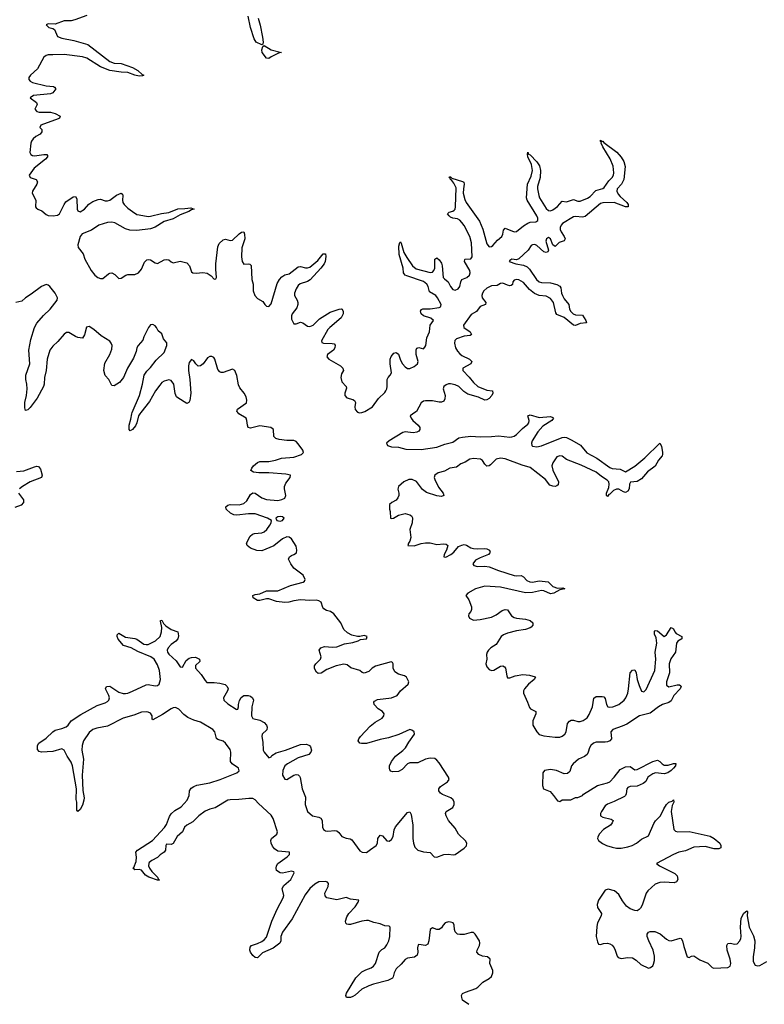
# Model space of a CAD drawing. Header units: inches. Extents: x 2494115 to 2685112, y 774173 to 915163.
# Tile 104 of 215: x 2660858 to 2667410, y 804792 to 813458. Entities that reach past the tile are written whole.
import ezdxf

# ---------------------------------------------------------------- set-up
doc = ezdxf.new("R2010")
doc.units = ezdxf.units.IN
doc.header["$MEASUREMENT"] = 0
doc.layers.add('C6860', color=7, linetype='Continuous')
doc.layers.add('C6861', color=7, linetype='Continuous')

msp = doc.modelspace()

# ---------------------------------------------------------------- linework, layer by layer
at = {"layer": 'C6860', "color": 5, "elevation": 20}
for points in [[(2664809.6, 804790), (2664755.6, 804830), (2664747.3, 804852.7), (2664747, 804870), (2664753.3, 804886.7), (2664779.5, 804900.5), (2664871.4, 804930), (2664890, 804942), (2664933.5, 804986.5), (2664990, 805019), (2665010, 805035.5), (2665021, 805070), (2665020.9, 805090), (2664996.4, 805150), (2664997.4, 805190), (2664974, 805210), (2664930, 805216.1), (2664898, 805230), (2664879.7, 805250), (2664883.1, 805270), (2664902.7, 805310), (2664907.4, 805330), (2664904.5, 805350), (2664867.4, 805410), (2664850, 805422.9), (2664830, 805425.5), (2664770, 805407.1), (2664730, 805405.8), (2664710.6, 805410.7), (2664690.6, 805430.6), (2664684.4, 805450), (2664681.5, 805490), (2664672.7, 805510), (2664650, 805516.4), (2664630, 805517.3), (2664602.8, 805510), (2664584.2, 805490), (2664570, 805465.1), (2664550, 805449.6), (2664530, 805451.1), (2664490, 805464.2), (2664470, 805449.3), (2664459.6, 805350), (2664450, 805322.7), (2664430, 805309.6), (2664370, 805317.4), (2664365.6, 805314.4), (2664358.5, 805290), (2664360.9, 805250), (2664355.3, 805224.7), (2664332.4, 805207.6), (2664270, 805198.5), (2664250, 805186.2), (2664215.6, 805144.4), (2664170, 805103.9), (2664153.5, 805070), (2664145.9, 805034.1), (2664137.6, 805022.4), (2664097.5, 805002.5), (2663970, 804970.9), (2663930, 804955.9), (2663870, 804925.6), (2663810, 804871.6), (2663790, 804860.3), (2663770, 804853.5), (2663732.7, 804852.7), (2663727.3, 804870), (2663734, 804890), (2663815.6, 805024.4), (2663870, 805078.2), (2663903, 805097), (2663950, 805114.6), (2663970, 805127.3), (2663988.1, 805150), (2664022.7, 805250), (2664045.4, 805274.6), (2664072.2, 805290), (2664090, 805314.6), (2664105.8, 805350), (2664115.9, 805390), (2664118, 805470), (2664110, 805478.7), (2664070, 805483.5), (2664030, 805501.7), (2663973.2, 805513.2), (2663928.5, 805528.4), (2663909.7, 805529.7), (2663870, 805522.9), (2663770, 805494), (2663750, 805493.1), (2663737.6, 805497.6), (2663727.1, 805507.1), (2663724.5, 805524.5), (2663736.9, 805563.1), (2663754.6, 805590), (2663809.8, 805650), (2663836.4, 805690), (2663842.7, 805710), (2663770, 805718.9), (2663730, 805732.1), (2663650, 805712.5), (2663560.9, 805730), (2663546, 805746), (2663544.5, 805770), (2663571.4, 805830), (2663574, 805854), (2663565.8, 805865.8), (2663550, 805872.5), (2663490.8, 805870), (2663455.8, 805850), (2663412, 805810), (2663370, 805755.3), (2663255.3, 805544.7), (2663170, 805426.8), (2663157.1, 805390), (2663156.2, 805350), (2663147.6, 805330), (2663090, 805285), (2662995, 805245), (2662950, 805201.2), (2662930, 805203.7), (2662910, 805222), (2662889.6, 805250), (2662882, 805270), (2662886, 805294), (2662899, 805310), (2662950, 805327), (2662990, 805346.4), (2663010, 805359.7), (2663030, 805383.6), (2663075.5, 805524.5), (2663123.7, 805630), (2663177.1, 805730), (2663183.2, 805750), (2663167.7, 805810), (2663183.4, 805836.6), (2663242.9, 805890), (2663272.3, 805950), (2663270, 805957), (2663250, 805963.1), (2663170, 805946.4), (2663150, 805948.4), (2663118.4, 805970), (2663114.3, 805990), (2663118.5, 806010), (2663129.7, 806030), (2663211.9, 806090), (2663230.9, 806110), (2663233.6, 806130), (2663130, 806140.5), (2663100.5, 806160.5), (2663083.3, 806183.3), (2663069.8, 806210), (2663066.6, 806233.4), (2663074.2, 806250), (2663122.3, 806290), (2663125.7, 806310), (2663090, 806428), (2663070, 806457), (2662958.8, 806558.8), (2662930, 806592.4), (2662910, 806603.5), (2662875.1, 806604.9), (2662785.5, 806594.5), (2662710, 806592.7), (2662690, 806587.7), (2662577.4, 806522.6), (2662530, 806510.7), (2662490, 806491.2), (2662435, 806450), (2662382, 806398), (2662330, 806368.4), (2662309.5, 806350), (2662289.6, 806310.4), (2662243.1, 806270), (2662210, 806207.8), (2662190, 806198), (2662150, 806202), (2662142.8, 806190), (2662140.4, 806150), (2662130.3, 806130), (2662093.4, 806106.6), (2662070, 806085.1), (2662021, 806059), (2661998.8, 806041.1), (2661993.4, 806030), (2661993.1, 806010), (2662000.3, 805990), (2662020.7, 805960.7), (2662070.4, 805910), (2662075.5, 805895.5), (2662084.7, 805890), (2662078.8, 805881.2), (2661993.2, 805910), (2661964.5, 805930), (2661930, 805972.3), (2661910, 805978.4), (2661870, 805976), (2661853.2, 805990), (2661862.4, 805997.6), (2661884.2, 806050), (2661887.2, 806087.2), (2661879.6, 806130), (2661896.2, 806150), (2662026.7, 806233.3), (2662133.2, 806346.8), (2662150, 806373.4), (2662175.8, 806444.2), (2662191.5, 806468.5), (2662223.3, 806496.7), (2662280.3, 806530), (2662331.5, 806590), (2662349.7, 806630), (2662351.2, 806670), (2662367, 806693), (2662389.8, 806710.2), (2662418.2, 806721.8), (2662530, 806741.3), (2662623.6, 806770), (2662770, 806828.1), (2662790, 806847.6), (2662783.9, 806870), (2662728.7, 806908.7), (2662714.5, 806930), (2662716.8, 807010), (2662710, 807035.1), (2662670, 807090.7), (2662650, 807106.6), (2662602.4, 807122.4), (2662591, 807131), (2662574, 807190), (2662558.2, 807210), (2662450, 807275.3), (2662390, 807292.7), (2662337.7, 807317.7), (2662301.5, 807341.5), (2662259.6, 807390), (2662230, 807403.5), (2662210, 807402), (2662190, 807392), (2662116.2, 807343.7), (2662030, 807297.2), (2662024.7, 807304.7), (2662024, 807330), (2662010, 807354.2), (2661990, 807363.8), (2661970, 807367), (2661930, 807363.4), (2661863, 807337), (2661770, 807311.7), (2661630, 807239.6), (2661536.3, 807223.7), (2661502, 807210), (2661470, 807183.5), (2661420.2, 807110), (2661407, 807070), (2661404.9, 807030), (2661420.2, 806950), (2661409.4, 806810), (2661415.1, 806675.1), (2661425.3, 806610), (2661423.6, 806590), (2661410, 806546), (2661390, 806507), (2661369.5, 806489.5), (2661360.1, 806500.1), (2661359.7, 806570), (2661354.7, 806594.7), (2661359.1, 806690), (2661323.4, 806890), (2661310, 806924.7), (2661275.9, 806975.8), (2661250, 807029.6), (2661230, 807041.7), (2661150, 807016.8), (2661050, 807011.6), (2661030, 807017), (2661014, 807034), (2661015.1, 807070), (2661025.6, 807090), (2661090, 807133.1), (2661150, 807191.6), (2661170, 807204), (2661230, 807219.7), (2661265.8, 807234.2), (2661283.5, 807250), (2661311.6, 807288.4), (2661396.6, 807343.3), (2661539.2, 807420.8), (2661610, 807445.4), (2661630, 807457.4), (2661642.6, 807470), (2661648.4, 807490), (2661643.5, 807510), (2661613.6, 807570), (2661621.2, 807590), (2661650, 807591.3), (2661730, 807538.9), (2661770, 807526.8), (2661790, 807527.1), (2661810, 807530.2), (2661850, 807546.7), (2661970, 807605.3), (2661990, 807606.7), (2662050, 807594.4), (2662070, 807597.3), (2662086.6, 807610), (2662098.2, 807650), (2662088.1, 807730), (2662070, 807780.5), (2662040.3, 807830), (2662012.4, 807850), (2661897.5, 807897.5), (2661839.6, 807930), (2661770.7, 807950.7), (2661724.6, 808004.6), (2661714.7, 808030), (2661714.8, 808045.2), (2661730, 808057.1), (2661790, 808022.8), (2661870, 808012.2), (2661890, 808005.2), (2661950, 807962), (2661970, 807957.6), (2661990, 807959.5), (2662053.7, 807990), (2662093.5, 808030), (2662105.5, 808070), (2662108.6, 808108.6), (2662096.4, 808163.6), (2662098, 808170), (2662110, 808172.4), (2662124.1, 808144.1), (2662142.9, 808122.9), (2662190, 808090.2), (2662250.8, 808070), (2662255.1, 808035.1), (2662248.9, 808010), (2662231.6, 807988.4), (2662190, 807959.7), (2662163.8, 807930), (2662155.3, 807910), (2662159.4, 807890), (2662170, 807875.2), (2662235.4, 807815.4), (2662270, 807762.8), (2662290, 807758), (2662323.1, 807816.9), (2662350, 807837.6), (2662370, 807844.9), (2662406, 807846), (2662441, 807830), (2662444, 807810), (2662406.3, 807773.7), (2662404.6, 807750), (2662456, 807696), (2662490, 807640.7), (2662505.1, 807625.1), (2662570, 807624.9), (2662619.3, 807619.3), (2662665.5, 807605.5), (2662684.9, 807590), (2662692.7, 807570), (2662687, 807550), (2662650.4, 807490), (2662654.9, 807470), (2662690, 807436.9), (2662762, 807390), (2662770, 807386.9), (2662778, 807390), (2662783.5, 807410), (2662782.6, 807430), (2662793.7, 807466.3), (2662807.6, 807492.4), (2662818.2, 807501.8), (2662831.1, 807508.9), (2662870, 807510.3), (2662890, 807504.9), (2662908.2, 807490), (2662916.4, 807470), (2662901.8, 807410), (2662896.5, 807330), (2662910, 807308.8), (2662971.8, 807291.8), (2663010, 807271.6), (2663028.7, 807250), (2663036.4, 807230), (2663033.5, 807206.5), (2662990.5, 807170), (2662987.6, 807150), (2662998, 807098), (2663001.8, 807030), (2663010, 807012.7), (2663050, 806960.7), (2663070, 806970.5), (2663077.8, 806982.2), (2663113.7, 807006.3), (2663198, 807030), (2663330, 807079.5), (2663382.4, 807082.4), (2663408.8, 807068.8), (2663417.7, 807057.7), (2663424.9, 807030), (2663421.3, 807010), (2663402.4, 806990), (2663310, 806962.3), (2663213.4, 806910), (2663190.3, 806890), (2663173.8, 806850), (2663169.4, 806810), (2663190, 806774.4), (2663210, 806772), (2663270, 806807.8), (2663290, 806814.6), (2663310, 806812), (2663320.3, 806800.3), (2663326.9, 806786.9), (2663343.6, 806690), (2663374.4, 806614.4), (2663370.4, 806549.6), (2663390, 806490.5), (2663434.8, 806450), (2663490, 806439.6), (2663509.2, 806429.2), (2663518.6, 806410), (2663521.7, 806350), (2663532.7, 806330), (2663550, 806318.9), (2663570, 806314.9), (2663630, 806321.6), (2663650, 806317.8), (2663665.4, 806305.4), (2663692, 806270), (2663730, 806253.4), (2663767.2, 806247.2), (2663779.5, 806239.5), (2663850, 806142.4), (2663871.3, 806130), (2663910, 806127.2), (2663944.1, 806155.9), (2663996.3, 806190), (2664005.9, 806210), (2664010.9, 806250), (2664030, 806281.3), (2664050, 806274.9), (2664090, 806230.3), (2664110, 806228.2), (2664130, 806243.1), (2664145.8, 806270), (2664153.1, 806326.9), (2664166.4, 806353.6), (2664270, 806480.7), (2664290, 806486), (2664302.5, 806462.5), (2664317, 806370), (2664317.6, 806250), (2664322.4, 806210), (2664336.1, 806176.1), (2664361, 806150), (2664410, 806134.4), (2664470, 806126.8), (2664506, 806090), (2664528.3, 806088.3), (2664590, 806110.5), (2664627.5, 806112.5), (2664673.2, 806106.8), (2664689.4, 806110.6), (2664770, 806167.7), (2664790, 806187.7), (2664793.3, 806210), (2664780.5, 806230), (2664719.7, 806290), (2664690, 806342), (2664631.8, 806410), (2664611.4, 806450), (2664605.6, 806470), (2664612, 806490), (2664670, 806524.6), (2664680.8, 806550), (2664679.8, 806570), (2664671.5, 806591.5), (2664651.2, 806610), (2664578, 806638), (2664560.7, 806650), (2664545.6, 806670), (2664545.1, 806690), (2664559.5, 806710), (2664622.4, 806750), (2664635.8, 806770), (2664631.2, 806790), (2664550, 806916.5), (2664530, 806940.7), (2664510, 806955.9), (2664470, 806958.9), (2664430.4, 806950), (2664362.9, 806917.1), (2664290, 806916.8), (2664270, 806909.7), (2664222.2, 806857.8), (2664190, 806839.7), (2664138.3, 806838.3), (2664124.4, 806844.4), (2664116.3, 806856.3), (2664111.6, 806870), (2664113, 806890), (2664131.2, 806930), (2664165.4, 806974.6), (2664230, 807024.7), (2664253.6, 807050), (2664281.3, 807098.7), (2664333.6, 807170), (2664329.3, 807190), (2664310, 807204.5), (2664290, 807209.5), (2664194.1, 807165.9), (2664102.9, 807137), (2664030, 807122.4), (2663910, 807086.4), (2663866.3, 807086.3), (2663851.8, 807091.8), (2663837.2, 807110), (2663843.7, 807130), (2663856.9, 807150), (2663941.2, 807238.8), (2663985.4, 807274.6), (2664048.1, 807310), (2664063.5, 807330), (2664066.3, 807350), (2664051.4, 807370), (2664012, 807391.9), (2663977, 807430), (2663975.1, 807450), (2663981.3, 807458.7), (2664005.3, 807474.7), (2664130, 807488.3), (2664179.5, 807510), (2664209.7, 807550.3), (2664277.2, 807610), (2664281.2, 807630), (2664261.2, 807670), (2664244.1, 807684.1), (2664190, 807698.9), (2664158.9, 807718.9), (2664144.4, 807750), (2664144.7, 807790), (2664139, 807799), (2664126.2, 807806.2), (2663990, 807767.6), (2663959.6, 807750), (2663930, 807721), (2663890, 807706), (2663872.2, 807712.2), (2663850, 807731.1), (2663772.5, 807752.5), (2663738.5, 807778.5), (2663710, 807784.4), (2663643, 807770), (2663562.1, 807737.9), (2663510, 807706), (2663484, 807704), (2663470, 807714.5), (2663457, 807737), (2663451.2, 807750), (2663451.2, 807770), (2663463, 807790), (2663506, 807830), (2663509.7, 807850), (2663494.7, 807910), (2663507, 807930), (2663539.8, 807940.2), (2663610, 807934.2), (2663650, 807938.2), (2663715.3, 807964.7), (2663790, 807976), (2663837.2, 807990), (2663858.4, 808001.6), (2663909.2, 808010), (2663917, 808030), (2663890, 808038.3), (2663850, 808029), (2663830, 808029.3), (2663781.4, 808041.4), (2663741.4, 808061.4), (2663711.3, 808091.3), (2663682.7, 808150), (2663621.2, 808230), (2663592.8, 808250), (2663558.9, 808258.9), (2663533.7, 808273.7), (2663525.1, 808285.1), (2663511.5, 808330), (2663490, 808344.3), (2663470, 808348.2), (2663410, 808344.7), (2663330, 808352.4), (2663270, 808344.1), (2663227.7, 808332.3), (2663190, 808329.8), (2663116.6, 808336.7), (2663050, 808359.5), (2663030, 808359.5), (2662970, 808345.7), (2662950, 808347.3), (2662911.3, 808370), (2662909.7, 808390), (2662930, 808399.2), (2662970, 808403.5), (2663030, 808430.9), (2663130, 808431.6), (2663241.7, 808478.3), (2663351.7, 808508.3), (2663363.9, 808516.1), (2663370.6, 808530), (2663352.3, 808570), (2663271.7, 808631.7), (2663243.5, 808670), (2663224, 808710), (2663231.4, 808730), (2663250, 808742.8), (2663271.8, 808750), (2663293.1, 808766.9), (2663296.5, 808790), (2663290, 808825.6), (2663250.5, 808890), (2663230, 808902), (2663210, 808906), (2663171.3, 808890), (2663093.3, 808826.7), (2662990, 808781.9), (2662945.9, 808785.9), (2662887.8, 808807.8), (2662861, 808830), (2662853.7, 808850), (2662887.4, 808912.6), (2662906, 808930), (2662923.2, 808936.8), (2662990, 808942.2), (2663010.7, 808950), (2663032.5, 808970), (2663060.6, 809010), (2663071.7, 809030), (2663073.6, 809050), (2663039.6, 809070), (2662930, 809107.4), (2662871.8, 809108.2), (2662770, 809098.5), (2662741.3, 809101.3), (2662714.6, 809114.7), (2662674.3, 809150), (2662671.4, 809170), (2662690, 809184.6), (2662710, 809191.1), (2662790, 809187.5), (2662830, 809200.1), (2662857.2, 809222.8), (2662890, 809278), (2662910, 809293.2), (2662930, 809290.2), (2662990, 809249.5), (2663030, 809236.4), (2663130, 809226.9), (2663165.5, 809234.5), (2663191.9, 809248.1), (2663201, 809270), (2663187.6, 809330), (2663187.5, 809350), (2663200.9, 809379.1), (2663238.7, 809430), (2663240.7, 809450), (2663199, 809459), (2663050, 809470.9), (2662962, 809470), (2662916.4, 809476.4), (2662892.3, 809490), (2662899.7, 809510), (2662916.4, 809530), (2662950, 809559.6), (2662970, 809568.3), (2663050, 809570.8), (2663110, 809582), (2663161.1, 809598.9), (2663270, 809607.5), (2663336.9, 809630), (2663355.1, 809650), (2663350.9, 809669.1), (2663310, 809726), (2663290, 809746), (2663270, 809753.5), (2663210, 809753.6), (2663142.7, 809762.7), (2663112.5, 809772.5), (2663093.6, 809790), (2663092.5, 809850), (2663069.5, 809870), (2662970, 809883), (2662890, 809863.5), (2662869.8, 809869.8), (2662862, 809890), (2662857.8, 809930), (2662849.7, 809950), (2662785.1, 809990), (2662777.3, 810000)], [(2661922.8, 810000), (2661914.8, 809990), (2661902.6, 809970), (2661888.6, 809910), (2661876.5, 809883.5), (2661850, 809851), (2661830, 809838.4), (2661822, 809850), (2661820.9, 809890), (2661837.6, 809942.4), (2661843.7, 809990), (2661847.9, 810000)], [(2663839.7, 810000), (2663850, 809997), (2663867.5, 810000)], [(2664336.3, 810000), (2664294.4, 809970), (2664302.5, 809950), (2664318, 809930), (2664364.2, 809890), (2664379.5, 809870), (2664380.3, 809850), (2664370, 809837.6), (2664353.6, 809826.4), (2664319.4, 809820.6), (2664250, 809829), (2664230, 809823.9), (2664108.7, 809750), (2664086.4, 809730), (2664094.8, 809710), (2664130, 809697.6), (2664190, 809694.9), (2664257.1, 809677.1), (2664390, 809674.2), (2664530, 809695.5), (2664598.5, 809721.5), (2664670, 809740.5), (2664723.1, 809776.9), (2664755.9, 809784.1), (2664828.4, 809791.6), (2664910, 809786.2), (2665010, 809788.5), (2665070, 809794.8), (2665170, 809783.7), (2665190, 809785.4), (2665210, 809793.4), (2665230, 809808.4), (2665281.2, 809858.7), (2665330, 809896.9), (2665339.4, 809910), (2665339.8, 809930), (2665329.7, 809970.3), (2665350, 809979.6), (2665430, 809955.5), (2665530, 809964), (2665550, 809958), (2665554.9, 809950), (2665540.9, 809930), (2665460.7, 809879.3), (2665416.8, 809830), (2665367.7, 809750), (2665361.7, 809730), (2665364.2, 809710), (2665370, 809705.5), (2665410, 809699.8), (2665450, 809706.1), (2665630, 809780.1), (2665650, 809783.7), (2665670, 809780.8), (2665717.9, 809757.9), (2665792.5, 809712.5), (2665847.1, 809647.1), (2665937.4, 809597.4), (2666050, 809515.4), (2666070, 809509.1), (2666142.2, 809502.2), (2666190, 809478.2), (2666271.1, 809528.9), (2666359.7, 809600.3), (2666490, 809730.8), (2666505.2, 809705.2), (2666515.5, 809650), (2666515.2, 809630), (2666510, 809619.6), (2666479.2, 809580.8), (2666450.5, 809529.5), (2666382.4, 809477.6), (2666330, 809415.4), (2666290, 809391.9), (2666233.1, 809386.9), (2666225.2, 809370), (2666222, 809330), (2666210, 809308.9), (2666190, 809298), (2666170, 809302.9), (2666130, 809324.7), (2666110, 809326), (2666084.5, 809315.5), (2666050, 809280.8), (2666042.1, 809277.9), (2666030, 809261.6), (2666021.6, 809270), (2666022, 809290), (2666041, 809339.1), (2666045.7, 809370), (2666041, 809390), (2666026.2, 809406.2), (2665977, 809437), (2665930, 809476.7), (2665797.9, 809537.9), (2665670, 809588.3), (2665630, 809617.1), (2665610, 809620.4), (2665585, 809610), (2665550, 809557.2), (2665541.2, 809530), (2665550, 809492.2), (2665600.2, 809390), (2665596.3, 809363.7), (2665585.4, 809354.6), (2665570, 809350.7), (2665550, 809351.4), (2665521.6, 809361.7), (2665484.8, 809410), (2665350, 809517.8), (2665278.4, 809538.4), (2665130, 809591.9), (2665090, 809597.8), (2665050, 809589), (2665001.4, 809538.6), (2664990, 809531), (2664970, 809529.6), (2664950, 809545.6), (2664930, 809579.2), (2664913.3, 809590), (2664850, 809596.4), (2664819, 809590), (2664777, 809563), (2664741.1, 809550), (2664701, 809519), (2664644.2, 809510), (2664595.6, 809484.4), (2664540.3, 809470), (2664509.7, 809450.3), (2664506.3, 809430), (2664510.3, 809409.7), (2664544.5, 809344.5), (2664585.3, 809290), (2664590, 809269.5), (2664570, 809261.1), (2664530, 809266), (2664437.6, 809297.6), (2664404, 809324), (2664350, 809392), (2664312.7, 809410), (2664281, 809410), (2664237, 809390), (2664192.4, 809350), (2664185.5, 809325.5), (2664194.8, 809290), (2664194.8, 809270), (2664186.8, 809250), (2664170.6, 809229.4), (2664132, 809210), (2664111.3, 809190), (2664111.3, 809150), (2664118, 809130), (2664122, 809070), (2664130, 809066.8), (2664146, 809070), (2664190, 809096), (2664250, 809110.8), (2664290, 809101), (2664304.7, 809090), (2664314, 809074), (2664310.6, 809030), (2664290.6, 808970), (2664299.8, 808900.2), (2664291, 808869), (2664278, 808850), (2664274, 808830), (2664330, 808827.7), (2664392, 808848), (2664430, 808852.7), (2664470, 808852.7), (2664530, 808838.9), (2664590, 808844.4), (2664610, 808840.5), (2664626.8, 808830), (2664614.9, 808790), (2664593.4, 808750), (2664591.2, 808731.1), (2664607.8, 808727.8), (2664651.8, 808750), (2664676.9, 808770), (2664720, 808820), (2664750, 808834), (2664770, 808837.6), (2664790, 808834.4), (2664828, 808810), (2664850, 808803.2), (2664890, 808800.2), (2664944.7, 808804.7), (2664970, 808799.6), (2664993, 808790), (2664999.3, 808770), (2664995.4, 808764.6), (2664982, 808750), (2664910, 808721.8), (2664870, 808699.8), (2664844, 808670), (2664853.7, 808653.7), (2664885.9, 808645.9), (2664950, 808647.9), (2664990, 808642.5), (2665070.4, 808610), (2665210, 808566.9), (2665230, 808563.2), (2665270, 808565), (2665290, 808554.9), (2665321.3, 808521.3), (2665348, 808510), (2665370, 808508.3), (2665430, 808517.8), (2665509.2, 808509.2), (2665550, 808468.4), (2665590, 808455.9), (2665636.7, 808456.7), (2665654.8, 808450), (2665610, 808439.6), (2665558, 808410), (2665530, 808405), (2665470.4, 808430.4), (2665450, 808434.3), (2665370, 808417.9), (2665310, 808414.2), (2665090, 808462.9), (2664950, 808472.4), (2664869, 808450), (2664800.4, 808410), (2664784.4, 808390), (2664811.3, 808351.3), (2664834.9, 808290), (2664833.2, 808266.8), (2664826.8, 808250), (2664811, 808230), (2664806.8, 808210), (2664816, 808190), (2664850, 808173.4), (2664910, 808177.6), (2665010, 808200.6), (2665050, 808219.3), (2665102.5, 808257.5), (2665130, 808267.9), (2665150, 808264.9), (2665186.9, 808210), (2665210, 808195.3), (2665230, 808189.5), (2665310, 808183.2), (2665349.4, 808169.4), (2665374.3, 808150), (2665372.5, 808127.5), (2665359.6, 808110), (2665350, 808104.5), (2665310, 808091.2), (2665230, 808079.9), (2665150, 808058.1), (2665115.4, 808044.6), (2665094.5, 808030), (2665050, 807958.9), (2665004.5, 807930), (2664983.5, 807910), (2664971.2, 807890), (2664967, 807870), (2664969.2, 807830), (2664960.8, 807790), (2664970, 807762.6), (2664990, 807739.6), (2665010, 807729.1), (2665030, 807731.8), (2665090, 807767), (2665110, 807770.3), (2665122.6, 807762.6), (2665134, 807750), (2665143.4, 807683.4), (2665150, 807666.8), (2665170, 807664.4), (2665217.2, 807682.8), (2665284.7, 807695.3), (2665344.7, 807690), (2665394.2, 807674.2), (2665397.3, 807670), (2665384.4, 807650), (2665334.3, 807610), (2665299.5, 807570), (2665290.4, 807550), (2665290.4, 807530.4), (2665327.7, 807450), (2665343.8, 807403.8), (2665353.7, 807393.7), (2665401, 807370), (2665400.7, 807350), (2665373.7, 807286.3), (2665372.3, 807250), (2665408.8, 807190), (2665430, 807168), (2665470, 807154.2), (2665570, 807143.8), (2665610, 807144.1), (2665630, 807151.9), (2665654.5, 807170), (2665666, 807190), (2665677.5, 807262.5), (2665694.6, 807285.4), (2665710, 807292.7), (2665730, 807294.3), (2665770, 807281.4), (2665790, 807280.5), (2665815.1, 807290), (2665850, 807314.3), (2665870, 807342), (2665898, 807410), (2665910, 807487.7), (2665930, 807501.3), (2665982.7, 807502.6), (2665997.6, 807497.6), (2666010, 807483.8), (2666022.5, 807430), (2666034, 807410), (2666050, 807406.7), (2666077, 807410), (2666130, 807431.8), (2666175.7, 807470), (2666191.1, 807490), (2666207.9, 807530), (2666216.2, 807570), (2666228.4, 807710), (2666250, 807733.7), (2666270, 807734.4), (2666274.9, 807730), (2666283.1, 807710), (2666291.5, 807650), (2666310, 807597), (2666330, 807548.9), (2666350, 807542.2), (2666370, 807561.5), (2666446.1, 807730), (2666454.2, 807830), (2666449.9, 807889.9), (2666464.4, 807970), (2666458.5, 808018.5), (2666443.9, 808050), (2666443.3, 808076.7), (2666450, 808083), (2666470, 808079.5), (2666530, 808030.4), (2666550, 808044.4), (2666590, 808108.4), (2666610, 808098), (2666621.8, 808070), (2666635.6, 808055.6), (2666684.9, 808030), (2666685.7, 808010), (2666650, 807987.6), (2666636.8, 807970), (2666629.4, 807890), (2666588.6, 807831.4), (2666573.7, 807790), (2666575.1, 807710), (2666548.4, 807630), (2666550, 807601.6), (2666570, 807587.1), (2666644.4, 807604.4), (2666664.7, 807604.7), (2666676.2, 807596.2), (2666677.6, 807590), (2666670.2, 807570), (2666614.4, 807510), (2666590, 807464.4), (2666570, 807449.8), (2666514.9, 807430), (2666478.2, 807410), (2666404.9, 807355.1), (2666311.6, 807330), (2666201.2, 807258.8), (2666160.6, 807239.4), (2666076.1, 807210), (2666059.8, 807190), (2666064.2, 807130), (2666049.6, 807110.4), (2666030, 807101.1), (2666010, 807098), (2665930, 807100.2), (2665906.5, 807090), (2665884.6, 807070), (2665871.2, 807050), (2665861.2, 807010), (2665850.2, 806989.8), (2665827.6, 806972.4), (2665776.5, 806950), (2665728.8, 806910), (2665714.3, 806890), (2665697.9, 806842.2), (2665677.7, 806822.3), (2665650, 806819.3), (2665582.9, 806850), (2665530, 806858.5), (2665476.3, 806850), (2665461.7, 806830), (2665459.2, 806719.2), (2665466.7, 806690), (2665524.6, 806664.6), (2665556.4, 806630), (2665590, 806582), (2665610, 806578), (2665630, 806591), (2665708, 806592), (2665750, 806612), (2665770, 806612), (2665810, 806630.8), (2665819.1, 806640.9), (2665941.9, 806718.1), (2666030, 806740.4), (2666050, 806749.5), (2666090, 806790.2), (2666142.2, 806857.8), (2666190, 806882), (2666230, 806883.8), (2666270, 806854.7), (2666290, 806857.4), (2666430, 806930.2), (2666470, 806940.7), (2666490, 806930.3), (2666510, 806909.2), (2666530, 806896.5), (2666563.7, 806896.3), (2666610, 806911.3), (2666631.8, 806911.8), (2666628.2, 806890), (2666611.4, 806870), (2666590.6, 806849.4), (2666560.3, 806830), (2666530, 806820.2), (2666451.8, 806828.2), (2666430, 806821), (2666386.2, 806790), (2666366.7, 806753.3), (2666344.6, 806735.4), (2666290, 806713.1), (2666230, 806710.4), (2666210, 806701.4), (2666201.4, 806690), (2666194.5, 806645.5), (2666188.7, 806631.3), (2666178.5, 806621.5), (2666090, 806576.2), (2666030, 806553.3), (2666010, 806538.8), (2665976.9, 806490), (2665968.6, 806470), (2665968.1, 806450), (2665990, 806438.3), (2666062.4, 806422.4), (2666080.7, 806410), (2666072.7, 806390), (2666056.4, 806370), (2665994, 806330), (2665956.9, 806290), (2665944.2, 806264.2), (2665943.1, 806250), (2665950, 806234), (2665987, 806207), (2666022.8, 806190), (2666070, 806173.7), (2666110, 806167.2), (2666150, 806167.6), (2666210, 806177.6), (2666247, 806190), (2666284.7, 806210), (2666330, 806245.2), (2666390, 806274.4), (2666437.7, 806382.3), (2666453.9, 806406.1), (2666498.1, 806450), (2666526.9, 806513.1), (2666549, 806550), (2666570, 806570.2), (2666599.3, 806580.7), (2666610.3, 806590.3), (2666613.8, 806570), (2666599.3, 806540.7), (2666589.5, 806490), (2666613.7, 806330), (2666630, 806316.9), (2666650, 806310.2), (2666750, 806314.4), (2666932.5, 806272.5), (2666970, 806252.4), (2667017.8, 806210), (2667028.8, 806190), (2667028, 806170), (2667010, 806160.4), (2666970, 806161.7), (2666890, 806182.3), (2666790, 806175.2), (2666716.9, 806143.1), (2666658.4, 806130), (2666612, 806110), (2666462.8, 806030), (2666486.8, 806010), (2666624.2, 805944.2), (2666642.3, 805922.3), (2666648.6, 805890), (2666638, 805870), (2666617.8, 805862.2), (2666530, 805868.1), (2666490, 805863.2), (2666450, 805849.7), (2666384.9, 805790), (2666371.9, 805770), (2666334.9, 805665.1), (2666321.3, 805638.7), (2666310, 805625.2), (2666290, 805616), (2666270, 805617), (2666231, 805631), (2666197.1, 805657.2), (2666161.7, 805701.7), (2666130, 805758), (2666091.6, 805790), (2666035.9, 805804.1), (2666010, 805797.2), (2665950.6, 805710), (2665939.1, 805670), (2665943.4, 805643.4), (2665976.4, 805590), (2665975.8, 805570), (2665941.3, 805510), (2665935.8, 805475.8), (2665932, 805390), (2665940.9, 805340.9), (2665950, 805322), (2665970, 805318.4), (2665993.7, 805326.3), (2666030, 805330.3), (2666050, 805325.3), (2666071.3, 805311.3), (2666088, 805288), (2666098.4, 805270), (2666116.3, 805216.3), (2666125.2, 805205.2), (2666150, 805196.3), (2666210, 805203.7), (2666250, 805200.3), (2666281.5, 805181.5), (2666322.8, 805142.8), (2666390, 805110.8), (2666410, 805114.8), (2666429.5, 805130.5), (2666435.1, 805144.9), (2666443.5, 805176.5), (2666444.2, 805215.8), (2666432.8, 805270), (2666393.6, 805350), (2666380.5, 805390), (2666379.5, 805410), (2666390, 805426.8), (2666407, 805433), (2666448, 805432), (2666493.5, 805413.5), (2666550, 805365.8), (2666570, 805354.7), (2666591.7, 805351.7), (2666670, 805374.9), (2666679.1, 805370), (2666690, 805351), (2666701.1, 805301.1), (2666731.2, 805211.1), (2666750, 805204.7), (2666770, 805216), (2666790, 805219.1), (2666842.5, 805182.5), (2666913.6, 805153.6), (2666950, 805116.5), (2666966.8, 805110), (2667090, 805116.9), (2667110, 805127), (2667114.5, 805150), (2667109.1, 805190), (2667083.9, 805270), (2667080.4, 805310), (2667090, 805326.4), (2667108.7, 805331.3), (2667150, 805322.2), (2667170, 805324.5), (2667194.3, 805350), (2667203.4, 805370), (2667206.2, 805390), (2667199.4, 805470), (2667206.3, 805550), (2667230, 805593.6), (2667255.1, 805615.1), (2667262.8, 805610), (2667259.8, 805570), (2667277.1, 805470), (2667314.6, 805394.6), (2667325.9, 805350), (2667323.1, 805290), (2667311.4, 805210), (2667311.8, 805170), (2667330, 805137.6), (2667350, 805130.2), (2667370, 805133.2), (2667433.6, 805170)], [(2660830, 809481.8), (2660893.5, 809486.5), (2660990, 809522.4), (2661010, 809528), (2661025.2, 809525.2), (2661042.4, 809502.4), (2661057.1, 809450), (2661050, 809429.5), (2660950, 809389.7), (2660882.4, 809350), (2660858, 809330)], [(2660848, 809290), (2660891.5, 809231.6), (2660892.4, 809210), (2660870, 809184.7), (2660815.3, 809164.7)]]:
    msp.add_lwpolyline(points, dxfattribs=at)
msp.add_lwpolyline([(2663150, 809086.2), (2663130, 809081.1), (2663113, 809070), (2663120.3, 809050), (2663150, 809044.7), (2663170, 809050.2), (2663185.7, 809070), (2663170, 809081.4)], close=True, dxfattribs=at)
at = {"layer": 'C6861', "color": 5, "elevation": 20}
for points in [[(2661450, 813495.8), (2661344.5, 813455.5), (2661310, 813449), (2661250, 813446.5), (2661170, 813419.1), (2661110, 813421.8), (2661090, 813411.3), (2661115.5, 813390), (2661150, 813379.6), (2661163.7, 813370), (2661190, 813308.4), (2661230, 813293.8), (2661334, 813274), (2661458.2, 813238.2), (2661650, 813088.7), (2661690, 813075.5), (2661752.2, 813072.2), (2661850, 813036.2), (2661896.4, 813010), (2661936.4, 812976.4), (2661952, 812970), (2661937.5, 812962.5), (2661910, 812961.3), (2661870, 812968.7), (2661810, 812992.1), (2661750, 812995.7), (2661650, 813011.3), (2661570, 813044.1), (2661450, 813118.7), (2661410, 813130.9), (2661250, 813150.4), (2661150, 813149.8), (2661110, 813149), (2661090, 813142.6), (2661070, 813127.4), (2661014, 813026), (2660954.5, 812970), (2660940.1, 812950), (2660939.8, 812930), (2660950, 812915.5), (2660970, 812903.7), (2661090, 812875.5), (2661154.8, 812870), (2661164.9, 812864.9), (2661175.8, 812850), (2661150, 812815.1), (2661130, 812805.7), (2660978.8, 812790), (2660950.3, 812770), (2661005.7, 812730), (2661011.6, 812710), (2660992, 812670), (2661008.2, 812650), (2661030, 812645), (2661130, 812644.2), (2661171.7, 812631.7), (2661215.5, 812610), (2661207.7, 812590), (2661195.9, 812584.1), (2661043.8, 812530), (2661035.8, 812510), (2661052, 812490), (2661053.4, 812470), (2661038, 812450), (2661001.3, 812430), (2660976.5, 812410), (2660962, 812390), (2660955.9, 812370), (2660947.3, 812290), (2660957.8, 812270), (2660970, 812263), (2660990, 812260.1), (2661071.2, 812271.2), (2661098, 812270), (2661102.8, 812262.8), (2661103.8, 812250), (2661085.3, 812230), (2660985.8, 812150), (2660941.5, 812090), (2660950.6, 812070), (2661002, 812050), (2661015.3, 812030), (2661009, 812010), (2660972.3, 811950), (2660969.2, 811930), (2661000.5, 811870), (2660998.8, 811810), (2661003.2, 811803.2), (2661019.1, 811790), (2661054, 811774), (2661090, 811743.9), (2661110, 811734.2), (2661151.8, 811731.8), (2661190, 811736), (2661210, 811750.3), (2661248.8, 811831.2), (2661265.3, 811854.7), (2661330, 811899.6), (2661350, 811900.4), (2661360, 811880), (2661363.7, 811790), (2661370, 811775.3), (2661390, 811767.6), (2661430, 811789.4), (2661466.7, 811833.3), (2661502.5, 811857.5), (2661550, 811876.6), (2661570, 811878.2), (2661610, 811863.7), (2661630, 811862.5), (2661650.8, 811869.2), (2661710, 811913.8), (2661750, 811931.4), (2661762.3, 811922.3), (2661766.7, 811910), (2661763.5, 811870), (2661767.1, 811850), (2661778.7, 811830), (2661810, 811798.7), (2661850, 811768.6), (2661890, 811744.2), (2661910, 811739.4), (2661990, 811726.4), (2662010, 811727.1), (2662106.8, 811753.2), (2662170, 811762.1), (2662250, 811794.3), (2662310, 811795.4), (2662363, 811803), (2662394, 811790), (2662370, 811784.4), (2662347.7, 811770), (2662270, 811741), (2662210, 811705.7), (2662130, 811682.3), (2662050, 811631.8), (2662010, 811617.1), (2661890, 811603.8), (2661826.2, 811606.2), (2661790, 811616.5), (2661696.9, 811670), (2661670, 811676.7), (2661630, 811671.8), (2661556, 811650), (2661490, 811604.9), (2661406.9, 811573.1), (2661391.7, 811550), (2661370, 811476), (2661372.4, 811452.4), (2661416.7, 811396.7), (2661432.9, 811350), (2661487, 811250), (2661520.6, 811210), (2661544.9, 811190), (2661570, 811179.7), (2661590, 811181.2), (2661638.6, 811221.4), (2661650, 811228.1), (2661670, 811230.3), (2661696.6, 811216.6), (2661730, 811179.1), (2661750, 811182), (2661790.9, 811209.1), (2661810, 811214), (2661870, 811214), (2661904.5, 811230), (2661930, 811262.6), (2661956.3, 811323.6), (2661975.8, 811344.2), (2661990, 811348.3), (2662010, 811342.9), (2662050, 811318), (2662070, 811313.2), (2662130, 811345.4), (2662150, 811348.6), (2662170, 811343.2), (2662190, 811326.7), (2662210, 811318.5), (2662270, 811331.5), (2662330, 811316.5), (2662352, 811292), (2662370, 811238.3), (2662382.4, 811230), (2662410, 811227.2), (2662470, 811233), (2662507.5, 811227.5), (2662543.1, 811203.1), (2662570, 811174), (2662584, 811176), (2662591, 811190), (2662583.3, 811263.3), (2662585, 811310), (2662602.1, 811457.9), (2662613, 811487), (2662650, 811520.7), (2662670, 811527.2), (2662710, 811513.2), (2662730, 811518), (2662790, 811572.6), (2662810, 811586.3), (2662830, 811590.4), (2662837.2, 811570), (2662839.5, 811530), (2662813, 811450), (2662810.7, 811370), (2662815.4, 811330), (2662830, 811307.1), (2662870, 811309.1), (2662884.7, 811304.7), (2662894, 811294), (2662901.7, 811170), (2662911.5, 811130), (2662912.6, 811070), (2662926.7, 811030), (2662950, 811003.8), (2662996.4, 810976.4), (2663014, 810950), (2663030, 810936.3), (2663050, 810934.9), (2663070, 810957.3), (2663124.6, 811135.4), (2663143.4, 811170), (2663164.6, 811195.4), (2663190, 811211), (2663230, 811221.3), (2663310, 811281.4), (2663330, 811284.8), (2663372.5, 811272.5), (2663390, 811272.5), (2663410, 811280.1), (2663481.9, 811338.1), (2663530, 811396.3), (2663550, 811398), (2663552.2, 811372.2), (2663545.6, 811330), (2663537.1, 811310), (2663507.8, 811270), (2663412.9, 811167.1), (2663390, 811153.1), (2663327.4, 811132.6), (2663310, 811117.2), (2663292.4, 811090), (2663277, 811050), (2663276.3, 811030), (2663300.8, 810990), (2663306.7, 810970), (2663306.2, 810950), (2663297.4, 810922.6), (2663255.8, 810870), (2663248.5, 810850), (2663250, 810822.8), (2663270, 810780.5), (2663290, 810780.3), (2663330, 810795.8), (2663350, 810790.4), (2663390, 810759), (2663410, 810757.2), (2663441.7, 810770), (2663496.3, 810823.7), (2663590, 810884.8), (2663670, 810909.3), (2663690, 810913.8), (2663695.8, 810910), (2663704.7, 810890), (2663703.2, 810870), (2663687.3, 810832.7), (2663587.2, 810750), (2663570, 810729.7), (2663513.7, 810630), (2663517.5, 810617.5), (2663530.3, 810610.3), (2663609.1, 810609.1), (2663624, 810604), (2663634.1, 810594.1), (2663631.3, 810570), (2663619.1, 810550), (2663567.4, 810510), (2663561.3, 810490), (2663579.1, 810470), (2663682, 810410), (2663702, 810390), (2663706.8, 810370), (2663690, 810342), (2663683.1, 810310), (2663692.2, 810270), (2663730.4, 810230), (2663734.9, 810214.9), (2663718.5, 810170), (2663718.5, 810150), (2663737.6, 810130), (2663790, 810114.7), (2663805.1, 810105.1), (2663813.2, 810090), (2663808.1, 810050), (2663810, 810026.9), (2663830, 810002.9), (2663839.7, 810000)], [(2662956.8, 813470), (2662973.8, 813410), (2662994.8, 813305.2), (2662999.7, 813260.3), (2662998.4, 813241.6), (2662990, 813236), (2662940.3, 813260.3), (2662921.6, 813290), (2662889, 813389), (2662868.8, 813490)], [(2663867.5, 810000), (2663870, 810000.4), (2663895.6, 810010), (2663962.6, 810050), (2664015.6, 810124.4), (2664070, 810175.5), (2664079.9, 810190), (2664089.8, 810210), (2664092.6, 810230), (2664091.2, 810290), (2664099.3, 810310), (2664119.2, 810330), (2664130.4, 810349.6), (2664118.8, 810430), (2664118.2, 810470), (2664127.1, 810493), (2664150, 810521.8), (2664170, 810529.3), (2664190, 810515.3), (2664210, 810460.3), (2664226.4, 810430), (2664250, 810401.5), (2664270, 810387.3), (2664290, 810387.5), (2664330, 810406.5), (2664359.6, 810430), (2664363.2, 810450), (2664345.7, 810510), (2664346.7, 810553.3), (2664354.1, 810565.9), (2664370, 810573.4), (2664410, 810561.7), (2664424.5, 810575.5), (2664430.9, 810589.1), (2664441.8, 810658.2), (2664463.2, 810710), (2664471, 810769.1), (2664500.3, 810810), (2664475.1, 810830), (2664412.2, 810850), (2664390.8, 810870), (2664386.3, 810893.7), (2664393.6, 810906.4), (2664406.8, 810913.2), (2664470, 810912.9), (2664550, 810924.7), (2664561.5, 810930), (2664564, 810936), (2664565.4, 810950), (2664535.7, 811010), (2664519.3, 811030), (2664463.6, 811063.6), (2664453.7, 811110), (2664439.6, 811130), (2664410, 811152.7), (2664263.6, 811203.6), (2664249.8, 811210), (2664240.8, 811220.8), (2664236.1, 811230), (2664232, 811270), (2664196.1, 811390), (2664195.1, 811464.9), (2664202.3, 811497.7), (2664210, 811501.6), (2664216.1, 811490), (2664238.4, 811410), (2664264.4, 811364.4), (2664313.9, 811290), (2664346.3, 811266.3), (2664470, 811233.5), (2664490, 811236), (2664503.6, 811250), (2664512.2, 811270), (2664510, 811350.7), (2664530, 811361.3), (2664550, 811343.8), (2664570, 811313.6), (2664576.9, 811290), (2664585.6, 811190), (2664596.2, 811176.2), (2664629.7, 811149.7), (2664650, 811108.4), (2664670, 811083.1), (2664690, 811078.3), (2664717.4, 811090), (2664732.3, 811110), (2664738.9, 811150), (2664748.6, 811171.4), (2664792.7, 811190), (2664815, 811210), (2664823.4, 811230), (2664819.4, 811250), (2664773.5, 811330), (2664774.3, 811345.7), (2664779.3, 811350), (2664827.9, 811352.1), (2664840.2, 811370), (2664833.6, 811493.6), (2664820.4, 811550), (2664770, 811646.2), (2664750, 811673.6), (2664730, 811693.4), (2664710, 811703.7), (2664670, 811711.8), (2664650, 811720.9), (2664637.4, 811730), (2664623.6, 811750), (2664636.6, 811763.4), (2664670, 811771.5), (2664680, 811780), (2664689.8, 811790.2), (2664693.4, 811810), (2664697.5, 811977.5), (2664679.6, 812019.6), (2664661.4, 812041.4), (2664648.1, 812050), (2664645.1, 812065.1), (2664635.3, 812070), (2664644.1, 812075.9), (2664650, 812074), (2664662, 812062), (2664754.4, 812034.4), (2664766.6, 812026.6), (2664770.2, 812010.2), (2664761.9, 811970), (2664761, 811930), (2664774.4, 811874.4), (2664787.9, 811847.9), (2664903.3, 811683.3), (2664933.5, 811613.5), (2664970, 811485.5), (2664990, 811458.4), (2665010, 811460.8), (2665021.4, 811470), (2665062.2, 811517.8), (2665100.2, 811550), (2665110.4, 811570), (2665114.7, 811605.3), (2665130, 811622.6), (2665209.8, 811590.2), (2665230, 811593.6), (2665290, 811642.2), (2665330, 811666.5), (2665350, 811674.3), (2665400.7, 811679.3), (2665416, 811690), (2665416.3, 811710), (2665407.5, 811730), (2665323, 811870), (2665316.2, 811890), (2665326.5, 812010), (2665358.6, 812081.4), (2665369.3, 812130), (2665362.8, 812182.8), (2665329.7, 812250.3), (2665326, 812274), (2665329.4, 812290.6), (2665334.6, 812274.6), (2665350, 812268), (2665410, 812206.3), (2665432.9, 812172.9), (2665439.5, 812130), (2665438.4, 812070), (2665414, 811990), (2665413.6, 811970), (2665425.6, 811910), (2665433.1, 811890), (2665490, 811796.8), (2665510, 811779.5), (2665530, 811776.4), (2665550, 811785), (2665590, 811814.8), (2665630, 811860.3), (2665670, 811853.6), (2665730, 811876), (2665770, 811859.8), (2665790, 811860.6), (2665854, 811886), (2665877, 811903), (2665926.7, 811953.3), (2665989.3, 811970.7), (2666000.5, 811979.5), (2666041.4, 812038.6), (2666071.6, 812070), (2666082.4, 812090), (2666086.4, 812110), (2666080.3, 812170), (2666053.5, 812233.5), (2665990, 812338), (2665975.1, 812370), (2665976.5, 812376.5), (2665967.3, 812390), (2665970, 812398), (2665985.4, 812385.4), (2665990, 812387.3), (2665997.2, 812377.2), (2666111.1, 812291.1), (2666150, 812248.4), (2666172.8, 812210), (2666185.5, 812165.5), (2666174.8, 812050), (2666152.9, 812010), (2666115.2, 811970), (2666111.7, 811950), (2666123.3, 811923.3), (2666141.4, 811901.4), (2666200.3, 811850), (2666211.9, 811830), (2666210.8, 811810), (2666190, 811809.8), (2666090, 811849.9), (2665990, 811847.3), (2665970, 811839.9), (2665834.9, 811725.1), (2665810, 811719.1), (2665750, 811725.7), (2665730, 811723), (2665634.8, 811665.2), (2665622.1, 811650), (2665614.8, 811630), (2665614.4, 811610), (2665622, 811590), (2665649.4, 811550), (2665657.8, 811530), (2665656.1, 811523.9), (2665648.4, 811511.6), (2665604.6, 811495.4), (2665570, 811461.3), (2665550, 811476.2), (2665529.7, 811530), (2665510, 811540.2), (2665492.6, 811530), (2665488.2, 811508.2), (2665510.3, 811430), (2665506.6, 811413.4), (2665490, 811407.7), (2665470, 811414.8), (2665410, 811471.7), (2665390, 811479.2), (2665370, 811477.4), (2665358.8, 811470), (2665331.7, 811428.3), (2665250, 811352.2), (2665230, 811343.1), (2665190, 811349.6), (2665170, 811338.7), (2665164.7, 811330), (2665224.9, 811310), (2665290, 811298.2), (2665322.1, 811282.1), (2665343, 811263.1), (2665406.3, 811170), (2665430, 811151.8), (2665450, 811145.6), (2665530, 811140.5), (2665585.8, 811125.8), (2665610, 811113.6), (2665618.7, 811098.7), (2665626.7, 811050), (2665634.6, 811030), (2665650, 811000.8), (2665690.2, 810950.2), (2665696.1, 810910), (2665708.1, 810888.1), (2665729.6, 810869.6), (2665750, 810859.4), (2665810, 810858), (2665840.3, 810810), (2665846, 810790), (2665790, 810782.8), (2665750, 810765.1), (2665730, 810769.7), (2665650, 810835.9), (2665584.2, 810864.2), (2665576.9, 810876.9), (2665554.3, 810970), (2665530, 811004.7), (2665490, 811023.9), (2665430, 811031.6), (2665386.6, 811046.6), (2665342.8, 811082.8), (2665290, 811144.7), (2665250, 811167.8), (2665229.7, 811170.3), (2665210, 811164.4), (2665198.7, 811150), (2665193.8, 811126.2), (2665182.8, 811117.3), (2665170, 811115), (2665150, 811121.1), (2665110, 811139.5), (2665090, 811136.5), (2665061, 811119.1), (2665010, 811114.2), (2664970, 811095.1), (2664943.6, 811070), (2664930.1, 811050), (2664924, 811030), (2664929, 811009), (2664958.4, 810970), (2664957.8, 810950), (2664910, 810932.8), (2664877.7, 810890), (2664830, 810863.9), (2664764.3, 810770), (2664767, 810750), (2664822.2, 810710), (2664832.9, 810687.2), (2664822.3, 810677.7), (2664770, 810672), (2664702.2, 810650), (2664687, 810633), (2664683.7, 810610), (2664693.4, 810570), (2664710, 810540.9), (2664730, 810518.3), (2664750, 810502.5), (2664816, 810470), (2664835.8, 810450), (2664827.2, 810430), (2664757.6, 810390), (2664756, 810370), (2664813, 810313), (2664850, 810263.5), (2664889.4, 810229.4), (2664970, 810196.9), (2665018, 810190), (2665022, 810170), (2665013.7, 810150), (2664990, 810123.6), (2664970, 810111.6), (2664950, 810109.6), (2664895.7, 810135.7), (2664802.5, 810162.5), (2664766.5, 810186.5), (2664722.3, 810230), (2664690, 810244.9), (2664650, 810252.8), (2664630, 810251.5), (2664610, 810243.6), (2664588.9, 810230), (2664585.4, 810210), (2664602.7, 810150), (2664600.1, 810119.9), (2664590, 810101.4), (2664570, 810091.8), (2664550, 810090.4), (2664490, 810102.2), (2664430, 810103.3), (2664410, 810099.5), (2664390, 810085.2), (2664350.1, 810009.9), (2664336.3, 810000)], [(2661847.9, 810000), (2661912.1, 810150), (2661939.8, 810250), (2661954.7, 810330), (2661976.5, 810363.5), (2662010, 810398), (2662058.2, 810461.8), (2662129.7, 810530), (2662151.9, 810590), (2662152.9, 810612.9), (2662122.9, 810650), (2662110, 810693.2), (2662078, 810718), (2662062.9, 810750), (2662050, 810764.5), (2662030, 810773.7), (2662010, 810772.6), (2661990.4, 810750), (2661950, 810666), (2661941.5, 810638.5), (2661901.5, 810590), (2661890.3, 810570), (2661883.1, 810536.9), (2661861, 810479), (2661808, 810390), (2661772.9, 810307.2), (2661735.6, 810264.4), (2661690, 810234.5), (2661670, 810239.3), (2661643.7, 810290), (2661610, 810326), (2661599.2, 810370), (2661606.6, 810433.4), (2661650, 810510.4), (2661670, 810558.8), (2661672.1, 810590), (2661664.4, 810610), (2661650, 810627.6), (2661575, 810675), (2661510, 810730.5), (2661470, 810757.1), (2661447.5, 810752.5), (2661430, 810682.7), (2661410, 810655.1), (2661370, 810660.3), (2661348.5, 810668.5), (2661290, 810703.9), (2661270, 810704.7), (2661250, 810690.8), (2661194, 810625.9), (2661150, 810585.8), (2661123.2, 810550), (2661099.8, 810470), (2661090.2, 810369.9), (2661075.9, 810310), (2661072.8, 810250), (2661066.7, 810230), (2661013.2, 810126.8), (2660950, 810045.1), (2660930, 810025.2), (2660910, 810019), (2660902.7, 810042.7), (2660903.1, 810090), (2660918, 810150), (2660925.1, 810210), (2660922.2, 810250), (2660911.1, 810290), (2660910.9, 810330), (2660946.5, 810430), (2660938, 810550), (2660956.7, 810643.3), (2660989.1, 810750), (2661010, 810787.9), (2661067, 810853), (2661126.9, 810910), (2661189.5, 810990), (2661189.6, 811010), (2661171.6, 811050), (2661124.2, 811110), (2661110, 811120.7), (2661090, 811125.7), (2661049.4, 811110), (2660959.3, 811040.7), (2660910, 811010.6), (2660878.2, 810981.8), (2660825.3, 810970)], [(2662777.3, 810000), (2662769.6, 810010), (2662774.5, 810030), (2662852.9, 810087.1), (2662857.4, 810110), (2662850, 810138), (2662833.3, 810170), (2662796.5, 810216.5), (2662783.5, 810243.5), (2662770, 810325.2), (2662750, 810369.5), (2662730, 810380.7), (2662650, 810354), (2662630, 810353), (2662618.3, 810358.3), (2662600.3, 810380.3), (2662576.4, 810470), (2662565.1, 810485.1), (2662550, 810492.2), (2662530, 810492.9), (2662510, 810483), (2662472.1, 810427.9), (2662450, 810411.3), (2662429.8, 810409.8), (2662407.6, 810427.6), (2662390, 810456.2), (2662370, 810467), (2662350, 810439.3), (2662342.9, 810410), (2662342.6, 810370), (2662354.7, 810290), (2662364.1, 810170), (2662354, 810106), (2662347.3, 810090), (2662330, 810078.4), (2662248.8, 810128.8), (2662239.5, 810139.5), (2662227.3, 810167.3), (2662214, 810250), (2662190, 810281.7), (2662170, 810288.6), (2662130, 810277), (2662110, 810263.8), (2662090, 810241.5), (2662054.7, 810190), (2662001.9, 810098.1), (2661922.8, 810000)]]:
    msp.add_lwpolyline(points, dxfattribs=at)
msp.add_lwpolyline([(2663050, 813115.1), (2663030, 813119.3), (2662992.8, 813170), (2662990, 813191), (2662998, 813222), (2663008, 813232), (2663070, 813193.8), (2663162, 813170), (2663136.2, 813163.8), (2663070, 813129.6)], close=True, dxfattribs=at)

doc.saveas('drawing.dxf')
